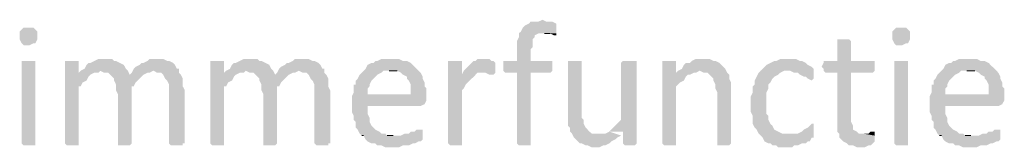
# Model space of a CAD drawing. Header units: millimetres. Extents: x -197899 to 120983, y -4228 to 45370.
# Tile 163 of 200: x -131537 to -129416, y 33446 to 33721. Entities that reach past the tile are written whole.
import ezdxf

# ---------------------------------------------------------------- set-up
doc = ezdxf.new("R2010")
doc.units = ezdxf.units.MM
for name, color, linetype in [('AL63----', 7, 'Continuous'), ('PDF_Geometry', 8, 'Continuous'), ('PDF_Solid Fills', 8, 'Continuous')]:
    doc.layers.add(name, color=color, linetype=linetype)

# ---------------------------------------------------------------- blocks, each defined once
blk = doc.blocks.new('A$C01523A58')
at = {"layer": 'PDF_Solid Fills'}
for points in [[(31762.6, 4567.7), (31762.6, 4567.7), (31754.1, 4563.5), (31737.2, 4563.5), (31733, 4559.2), (31724.5, 4555), (31720.3, 4550.8), (31720.3, 4550.8), (31716.1, 4542.3), (31711.8, 4538.1), (31711.8, 4529.6), (31711.8, 4529.6), (31707.6, 4521.2), (31707.6, 4478.8), (31678, 4478.8), (31678, 4457.7), (31682.2, 4453.4), (31707.6, 4453.4), (31707.6, 4301), (31707.6, 4301), (31711.8, 4296.8), (31737.2, 4296.8), (31737.2, 4301), (31737.2, 4453.4), (31779.5, 4453.4), (31783.8, 4457.7), (31783.8, 4478.8), (31737.2, 4478.8), (31737.2, 4504.2), (31741.5, 4508.5), (31741.5, 4525.4), (31745.7, 4529.6), (31745.7, 4533.8), (31754.1, 4538.1), (31792.3, 4538.1), (31792.3, 4559.2), (31783.8, 4563.5), (31771.1, 4563.5)], [(30657.7, 4550.8), (30645, 4550.8), (30640.8, 4546.6), (30640.8, 4546.6), (30636.5, 4542.3), (30636.5, 4533.8), (30636.5, 4525.4), (30640.8, 4516.9), (30640.8, 4516.9), (30645, 4512.7), (30657.7, 4512.7), (30666.2, 4516.9), (30670.4, 4516.9), (30674.7, 4525.4), (30674.7, 4533.8), (30674.7, 4542.3), (30670.4, 4546.6), (30670.4, 4546.6), (30666.2, 4550.8)], [(32537.3, 4550.8), (32524.6, 4550.8), (32520.4, 4546.6), (32520.4, 4546.6), (32516.2, 4542.3), (32516.2, 4533.8), (32516.2, 4525.4), (32520.4, 4516.9), (32520.4, 4516.9), (32524.6, 4512.7), (32537.3, 4512.7), (32545.8, 4516.9), (32550, 4516.9), (32554.2, 4525.4), (32554.2, 4533.8), (32554.2, 4542.3), (32550, 4546.6), (32550, 4546.6), (32545.8, 4550.8)], [(31792.3, 4538.1), (31766.9, 4538.1), (31779.5, 4538.1), (31788, 4533.8), (31792.3, 4533.8)], [(32410.3, 4525.4), (32397.6, 4525.4), (32397.6, 4521.2), (32397.6, 4478.8), (32368, 4478.8), (32368, 4474.6), (32363.7, 4466.1), (32368, 4461.9), (32368, 4457.7), (32372.2, 4453.4), (32397.6, 4453.4), (32397.6, 4326.4), (32401.9, 4322.2), (32401.9, 4313.7), (32406.1, 4309.5), (32410.3, 4305.3), (32418.8, 4301), (32423, 4296.8), (32431.5, 4296.8), (32440, 4292.6), (32456.9, 4292.6), (32465.4, 4296.8), (32469.6, 4296.8), (32473.8, 4301), (32478.1, 4305.3), (32478.1, 4317.9), (32452.7, 4322.2), (32444.2, 4322.2), (32440, 4326.4), (32431.5, 4330.7), (32431.5, 4339.1), (32427.3, 4347.6), (32427.3, 4453.4), (32473.8, 4453.4), (32478.1, 4457.7), (32478.1, 4478.8), (32427.3, 4478.8), (32427.3, 4521.2), (32427.3, 4521.2), (32423, 4525.4), (32418.8, 4525.4)], [(30657.7, 4478.8), (30640.8, 4478.8), (30640.8, 4301), (30640.8, 4301), (30645, 4296.8), (30670.4, 4296.8), (30670.4, 4301), (30670.4, 4478.8), (30666.2, 4478.8)], [(30746.6, 4478.8), (30734, 4478.8), (30734, 4301), (30734, 4301), (30738.2, 4296.8), (30763.6, 4296.8), (30763.6, 4301), (30763.6, 4423.8), (30767.8, 4423.8), (30772, 4432.3), (30780.5, 4436.5), (30784.7, 4444.9), (30788.9, 4449.2), (30788.9, 4449.2), (30763.6, 4453.4), (30763.6, 4478.8), (30755.1, 4478.8)], [(30818.6, 4483.1), (30805.9, 4483.1), (30797.4, 4478.8), (30788.9, 4474.6), (30784.7, 4474.6), (30780.5, 4470.3), (30776.3, 4461.9), (30767.8, 4457.7), (30763.6, 4453.4), (30788.9, 4449.2), (30797.4, 4453.4), (30805.9, 4453.4), (30810.1, 4457.7), (30869.4, 4457.7), (30865.2, 4461.9), (30860.9, 4470.3), (30852.5, 4474.6), (30852.5, 4474.6), (30844, 4478.8), (30839.8, 4478.8), (30835.5, 4483.1), (30827.1, 4483.1)], [(30932.9, 4483.1), (30916, 4483.1), (30911.7, 4478.8), (30903.3, 4474.6), (30899, 4474.6), (30894.8, 4470.3), (30886.3, 4466.1), (30882.1, 4461.9), (30924.4, 4457.7), (30924.4, 4457.7), (30932.9, 4453.4), (30941.4, 4453.4), (30945.6, 4449.2), (30949.8, 4440.7), (30949.8, 4440.7), (30954, 4436.5), (30958.3, 4428), (30958.3, 4301), (30958.3, 4301), (30962.5, 4296.8), (30987.9, 4296.8), (30987.9, 4301), (30992.2, 4301), (30992.2, 4415.4), (30987.9, 4423.8), (30987.9, 4440.7), (30987.9, 4440.7), (30983.7, 4449.2), (30979.5, 4453.4), (30979.5, 4461.9), (30975.3, 4461.9), (30971, 4470.3), (30966.8, 4474.6), (30958.3, 4478.8), (30954, 4478.8), (30945.6, 4483.1), (30941.4, 4483.1)], [(31059.9, 4478.8), (31047.2, 4478.8), (31047.2, 4301), (31047.2, 4301), (31051.4, 4296.8), (31076.8, 4296.8), (31076.8, 4301), (31076.8, 4423.8), (31081, 4423.8), (31085.3, 4432.3), (31093.8, 4436.5), (31098, 4444.9), (31102.2, 4449.2), (31102.2, 4449.2), (31076.8, 4453.4), (31076.8, 4478.8), (31068.4, 4478.8)], [(31131.9, 4483.1), (31119.2, 4483.1), (31110.7, 4478.8), (31102.2, 4474.6), (31098, 4474.6), (31093.8, 4470.3), (31089.5, 4461.9), (31081, 4457.7), (31076.8, 4453.4), (31102.2, 4449.2), (31110.7, 4453.4), (31119.2, 4453.4), (31123.4, 4457.7), (31182.7, 4457.7), (31178.4, 4461.9), (31174.2, 4470.3), (31165.7, 4474.6), (31165.7, 4474.6), (31157.3, 4478.8), (31153, 4478.8), (31148.8, 4483.1), (31140.3, 4483.1)], [(31246.1, 4483.1), (31229.2, 4483.1), (31225, 4478.8), (31216.6, 4474.6), (31212.3, 4474.6), (31208.1, 4470.3), (31199.6, 4466.1), (31195.3, 4461.9), (31237.7, 4457.7), (31237.7, 4457.7), (31246.1, 4453.4), (31254.6, 4453.4), (31258.9, 4449.2), (31263.1, 4440.7), (31263.1, 4440.7), (31267.4, 4436.5), (31271.5, 4428), (31271.5, 4301), (31271.5, 4301), (31275.8, 4296.8), (31301.2, 4296.8), (31301.2, 4301), (31305.4, 4301), (31305.4, 4415.4), (31301.2, 4423.8), (31301.2, 4440.7), (31301.2, 4440.7), (31296.9, 4449.2), (31292.8, 4453.4), (31292.8, 4461.9), (31288.5, 4461.9), (31284.3, 4470.3), (31280, 4474.6), (31271.5, 4478.8), (31267.4, 4478.8), (31258.9, 4483.1), (31254.6, 4483.1)], [(31436.6, 4483.1), (31415.5, 4483.1), (31407, 4478.8), (31402.8, 4478.8), (31398.6, 4474.6), (31394.3, 4474.6), (31385.9, 4470.3), (31381.6, 4461.9), (31377.4, 4457.7), (31373.2, 4453.4), (31368.9, 4449.2), (31364.7, 4440.7), (31360.5, 4436.5), (31360.5, 4428), (31356.2, 4428), (31356.2, 4411.1), (31352, 4402.6), (31385.9, 4406.9), (31385.9, 4419.5), (31390.1, 4423.8), (31390.1, 4428), (31394.3, 4436.5), (31398.6, 4440.7), (31402.8, 4444.9), (31407, 4449.2), (31415.5, 4453.4), (31419.7, 4457.7), (31495.9, 4457.7), (31491.7, 4461.9), (31483.3, 4470.3), (31479, 4474.6), (31470.5, 4478.8), (31462, 4478.8), (31453.6, 4483.1), (31445.1, 4483.1)], [(31572.1, 4478.8), (31559.4, 4478.8), (31559.4, 4301), (31559.4, 4301), (31563.6, 4296.8), (31589, 4296.8), (31589, 4301), (31589, 4415.4), (31593.3, 4419.5), (31597.5, 4428), (31601.8, 4432.3), (31601.8, 4432.3), (31610.2, 4440.7), (31614.5, 4444.9), (31618.7, 4449.2), (31589, 4449.2), (31589, 4478.8), (31580.6, 4478.8)], [(31635.6, 4483.1), (31622.9, 4483.1), (31618.7, 4478.8), (31614.5, 4478.8), (31606, 4470.3), (31601.8, 4466.1), (31597.5, 4461.9), (31593.3, 4457.7), (31589, 4449.2), (31618.7, 4449.2), (31622.9, 4453.4), (31631.4, 4453.4), (31661, 4457.7), (31661, 4474.6), (31661, 4474.6), (31656.8, 4478.8), (31652.6, 4478.8), (31648.3, 4483.1), (31639.9, 4483.1)], [(31830.3, 4478.8), (31817.7, 4478.8), (31817.7, 4368.7), (31817.7, 4339.1), (31821.9, 4334.9), (31821.9, 4326.4), (31826.1, 4322.2), (31830.3, 4313.7), (31830.3, 4313.7), (31834.6, 4309.5), (31843.1, 4301), (31847.3, 4301), (31855.8, 4296.8), (31860, 4296.8), (31868.5, 4292.6), (31885.4, 4292.6), (31893.9, 4296.8), (31898.1, 4296.8), (31906.6, 4301), (31910.8, 4305.3), (31919.3, 4309.5), (31923.5, 4313.7), (31932, 4317.9), (31885.4, 4322.2), (31868.5, 4322.2), (31864.2, 4326.4), (31855.8, 4334.9), (31855.8, 4334.9), (31851.5, 4343.3), (31851.5, 4351.8), (31847.3, 4356.1), (31847.3, 4478.8), (31838.8, 4478.8)], [(31948.9, 4478.8), (31936.2, 4478.8), (31932, 4474.6), (31932, 4351.8), (31932, 4351.8), (31923.5, 4343.3), (31919.3, 4339.1), (31915, 4334.9), (31910.8, 4330.7), (31906.6, 4326.4), (31936.2, 4326.4), (31936.2, 4301), (31936.2, 4301), (31940.4, 4296.8), (31961.6, 4296.8), (31965.8, 4301), (31965.8, 4478.8), (31957.4, 4478.8)], [(32033.6, 4478.8), (32020.8, 4478.8), (32020.8, 4301), (32020.8, 4301), (32025.1, 4296.8), (32050.5, 4296.8), (32050.5, 4301), (32050.5, 4423.8), (32054.7, 4428), (32059, 4432.3), (32067.4, 4436.5), (32071.6, 4444.9), (32075.9, 4449.2), (32080.1, 4449.2), (32050.5, 4453.4), (32050.5, 4478.8), (32042.1, 4478.8)], [(32109.8, 4483.1), (32092.8, 4483.1), (32084.4, 4478.8), (32080.1, 4474.6), (32071.6, 4474.6), (32067.4, 4470.3), (32063.2, 4461.9), (32054.7, 4457.7), (32101.3, 4457.7), (32109.8, 4453.4), (32118.3, 4453.4), (32122.5, 4449.2), (32130.9, 4440.7), (32130.9, 4436.5), (32135.2, 4428), (32135.2, 4419.5), (32139.4, 4411.1), (32139.4, 4301), (32139.4, 4296.8), (32164.8, 4296.8), (32169, 4301), (32169, 4406.9), (32169, 4432.3), (32164.8, 4440.7), (32164.8, 4449.2), (32160.6, 4453.4), (32156.3, 4461.9), (32156.3, 4461.9), (32147.9, 4470.3), (32143.6, 4474.6), (32135.2, 4478.8), (32130.9, 4478.8), (32122.5, 4483.1), (32118.3, 4483.1)], [(32291.8, 4483.1), (32274.9, 4483.1), (32266.4, 4478.8), (32262.1, 4478.8), (32253.7, 4474.6), (32245.2, 4470.3), (32241, 4466.1), (32236.8, 4461.9), (32232.5, 4457.7), (32296, 4457.7), (32304.5, 4453.4), (32312.9, 4453.4), (32317.2, 4449.2), (32325.7, 4444.9), (32329.9, 4444.9), (32334.1, 4440.7), (32342.6, 4436.5), (32346.8, 4440.7), (32346.8, 4461.9), (32342.6, 4466.1), (32342.6, 4466.1), (32334.1, 4470.3), (32329.9, 4474.6), (32321.4, 4478.8), (32317.2, 4478.8), (32308.7, 4483.1), (32300.3, 4483.1)], [(32537.3, 4478.8), (32520.4, 4478.8), (32520.4, 4301), (32520.4, 4301), (32524.6, 4296.8), (32550, 4296.8), (32550, 4301), (32550, 4478.8), (32545.8, 4478.8)], [(32681.3, 4483.1), (32660.1, 4483.1), (32651.6, 4478.8), (32647.4, 4478.8), (32643.2, 4474.6), (32638.9, 4474.6), (32630.5, 4470.3), (32626.3, 4461.9), (32622, 4457.7), (32617.8, 4453.4), (32613.5, 4449.2), (32609.3, 4440.7), (32605, 4436.5), (32605, 4428), (32600.8, 4428), (32600.8, 4411.1), (32596.6, 4402.6), (32630.5, 4406.9), (32630.5, 4419.5), (32634.7, 4423.8), (32634.7, 4428), (32638.9, 4436.5), (32643.2, 4440.7), (32647.4, 4444.9), (32651.6, 4449.2), (32660.1, 4453.4), (32664.3, 4457.7), (32740.5, 4457.7), (32736.3, 4461.9), (32727.8, 4470.3), (32723.6, 4474.6), (32715.1, 4478.8), (32706.6, 4478.8), (32698.2, 4483.1), (32689.7, 4483.1)], [(30869.4, 4457.7), (30810.1, 4457.7), (30818.6, 4453.4), (30827.1, 4453.4), (30831.3, 4449.2), (30873.6, 4449.2)], [(30882.1, 4461.9), (30877.9, 4453.4), (30873.6, 4449.2), (30831.3, 4449.2), (30839.8, 4440.7), (30839.8, 4436.5), (30844, 4428), (30844, 4415.4), (30848.2, 4406.9), (30848.2, 4301), (30848.2, 4296.8), (30873.6, 4296.8), (30877.9, 4301), (30877.9, 4423.8), (30882.1, 4423.8), (30886.3, 4432.3), (30890.6, 4436.5), (30899, 4444.9), (30903.3, 4449.2), (30903.3, 4449.2), (30911.7, 4453.4), (30916, 4453.4), (30924.4, 4457.7)], [(31182.7, 4457.7), (31123.4, 4457.7), (31131.9, 4453.4), (31140.3, 4453.4), (31144.6, 4449.2), (31186.9, 4449.2)], [(31195.3, 4461.9), (31191.1, 4453.4), (31186.9, 4449.2), (31144.6, 4449.2), (31153, 4440.7), (31153, 4436.5), (31157.3, 4428), (31157.3, 4415.4), (31161.5, 4406.9), (31161.5, 4301), (31161.5, 4296.8), (31186.9, 4296.8), (31191.1, 4301), (31191.1, 4423.8), (31195.3, 4423.8), (31199.6, 4432.3), (31203.8, 4436.5), (31212.3, 4444.9), (31216.6, 4449.2), (31216.6, 4449.2), (31225, 4453.4), (31229.2, 4453.4), (31237.7, 4457.7)], [(31495.9, 4457.7), (31432.4, 4457.7), (31449.4, 4457.7), (31457.8, 4453.4), (31462, 4449.2), (31470.5, 4444.9), (31470.5, 4440.7), (31474.8, 4436.5), (31479, 4428), (31479, 4406.9), (31385.9, 4406.9), (31352, 4402.6), (31352, 4385.7), (31352, 4368.7), (31356.2, 4360.3), (31356.2, 4351.8), (31360.5, 4347.6), (31360.5, 4334.9), (31364.7, 4330.7), (31368.9, 4322.2), (31373.2, 4317.9), (31440.9, 4317.9), (31428.2, 4317.9), (31424, 4322.2), (31415.5, 4322.2), (31411.3, 4326.4), (31402.8, 4330.7), (31398.6, 4334.9), (31394.3, 4339.1), (31390.1, 4347.6), (31390.1, 4356.1), (31390.1, 4356.1), (31385.9, 4364.6), (31385.9, 4381.5), (31500.2, 4381.5), (31508.7, 4385.7), (31508.7, 4385.7), (31512.8, 4394.1), (31512.8, 4402.6), (31512.8, 4419.5), (31508.7, 4423.8), (31508.7, 4432.3), (31504.4, 4440.7), (31504.4, 4444.9), (31500.2, 4453.4)], [(31661, 4457.7), (31631.4, 4453.4), (31639.9, 4453.4), (31648.3, 4449.2), (31656.8, 4449.2), (31661, 4453.4)], [(32054.7, 4457.7), (32050.5, 4453.4), (32080.1, 4449.2), (32088.6, 4453.4), (32092.8, 4453.4), (32101.3, 4457.7)], [(32232.5, 4457.7), (32228.3, 4453.4), (32224.1, 4444.9), (32219.8, 4436.5), (32219.8, 4428), (32215.6, 4423.8), (32215.6, 4411.1), (32211.4, 4402.6), (32211.4, 4385.7), (32211.4, 4368.7), (32215.6, 4360.3), (32215.6, 4343.3), (32219.8, 4334.9), (32224.1, 4330.7), (32228.3, 4322.2), (32232.5, 4317.9), (32236.8, 4313.7), (32241, 4305.3), (32249.5, 4301), (32253.7, 4301), (32258, 4296.8), (32266.4, 4296.8), (32270.6, 4292.6), (32300.3, 4292.6), (32304.5, 4296.8), (32312.9, 4296.8), (32321.4, 4301), (32329.9, 4301), (32334.1, 4305.3), (32338.3, 4305.3), (32342.6, 4313.7), (32346.8, 4313.7), (32346.8, 4317.9), (32291.8, 4322.2), (32279.1, 4322.2), (32270.6, 4326.4), (32270.6, 4326.4), (32262.1, 4330.7), (32258, 4339.1), (32253.7, 4343.3), (32249.5, 4351.8), (32249.5, 4360.3), (32245.2, 4364.6), (32245.2, 4411.1), (32249.5, 4419.5), (32249.5, 4428), (32253.7, 4432.3), (32258, 4440.7), (32258, 4440.7), (32262.1, 4444.9), (32270.6, 4449.2), (32274.9, 4453.4), (32283.4, 4457.7), (32291.8, 4457.7)], [(32740.5, 4457.7), (32677, 4457.7), (32694, 4457.7), (32702.4, 4453.4), (32706.6, 4449.2), (32715.1, 4444.9), (32715.1, 4440.7), (32719.4, 4436.5), (32723.6, 4428), (32723.6, 4406.9), (32630.5, 4406.9), (32596.6, 4402.6), (32596.6, 4385.7), (32596.6, 4368.7), (32600.8, 4360.3), (32600.8, 4351.8), (32605, 4347.6), (32605, 4334.9), (32609.3, 4330.7), (32613.5, 4322.2), (32617.8, 4317.9), (32685.5, 4317.9), (32672.8, 4317.9), (32668.6, 4322.2), (32660.1, 4322.2), (32655.9, 4326.4), (32647.4, 4330.7), (32643.2, 4334.9), (32638.9, 4339.1), (32634.7, 4347.6), (32634.7, 4356.1), (32634.7, 4356.1), (32630.5, 4364.6), (32630.5, 4381.5), (32744.7, 4381.5), (32753.2, 4385.7), (32753.2, 4385.7), (32757.5, 4394.1), (32757.5, 4402.6), (32757.5, 4419.5), (32753.2, 4423.8), (32753.2, 4432.3), (32749, 4440.7), (32749, 4444.9), (32744.7, 4453.4)], [(31500.2, 4330.7), (31491.7, 4330.7), (31487.4, 4326.4), (31479, 4326.4), (31474.8, 4322.2), (31466.3, 4322.2), (31457.8, 4317.9), (31373.2, 4317.9), (31377.4, 4317.9), (31381.6, 4309.5), (31385.9, 4305.3), (31394.3, 4301), (31402.8, 4301), (31407, 4296.8), (31415.5, 4296.8), (31424, 4292.6), (31453.6, 4292.6), (31462, 4296.8), (31474.8, 4296.8), (31483.3, 4301), (31487.4, 4301), (31495.9, 4305.3), (31500.2, 4305.3), (31504.4, 4309.5), (31504.4, 4313.7), (31504.4, 4330.7)], [(32342.6, 4343.3), (32338.3, 4339.1), (32334.1, 4334.9), (32325.7, 4330.7), (32325.7, 4330.7), (32321.4, 4326.4), (32312.9, 4322.2), (32291.8, 4322.2), (32346.8, 4317.9), (32346.8, 4343.3)], [(32744.7, 4330.7), (32736.3, 4330.7), (32732, 4326.4), (32723.6, 4326.4), (32719.4, 4322.2), (32710.9, 4322.2), (32702.4, 4317.9), (32617.8, 4317.9), (32622, 4317.9), (32626.3, 4309.5), (32630.5, 4305.3), (32638.9, 4301), (32647.4, 4301), (32651.6, 4296.8), (32660.1, 4296.8), (32668.6, 4292.6), (32698.2, 4292.6), (32706.6, 4296.8), (32719.4, 4296.8), (32727.8, 4301), (32732, 4301), (32740.5, 4305.3), (32744.7, 4305.3), (32749, 4309.5), (32749, 4313.7), (32749, 4330.7)], [(32473.8, 4326.4), (32469.6, 4326.4), (32465.4, 4322.2), (32452.7, 4322.2), (32478.1, 4317.9), (32478.1, 4326.4)]]:
    blk.add_hatch(color=7, dxfattribs=at).paths.add_polyline_path(points)
at = {"layer": 'PDF_Geometry', "color": 7, "lineweight": 0}
for points in [[(31766.9, 4538.1), (31779.5, 4538.1)], [(31432.4, 4457.7), (31449.4, 4457.7)], [(32677, 4457.7), (32694, 4457.7)], [(31373.2, 4317.9), (31377.4, 4317.9)], [(31440.9, 4317.9), (31428.2, 4317.9)], [(32617.8, 4317.9), (32622, 4317.9)], [(32685.5, 4317.9), (32672.8, 4317.9)]]:
    blk.add_lwpolyline(points, dxfattribs=at)
at = {"layer": 'PDF_Solid Fills', "color": 7}
blk.add_solid([(31906.6, 4326.4), (31898.1, 4322.2), (31932, 4317.9), (31885.4, 4322.2)], dxfattribs=at)

msp = doc.modelspace()

# ---------------------------------------------------------------- block references
at = {"layer": 'AL63----'}
msp.add_blockref('A$C01523A58', (-162173.6, 29153.2), dxfattribs=at)

doc.saveas('drawing.dxf')
